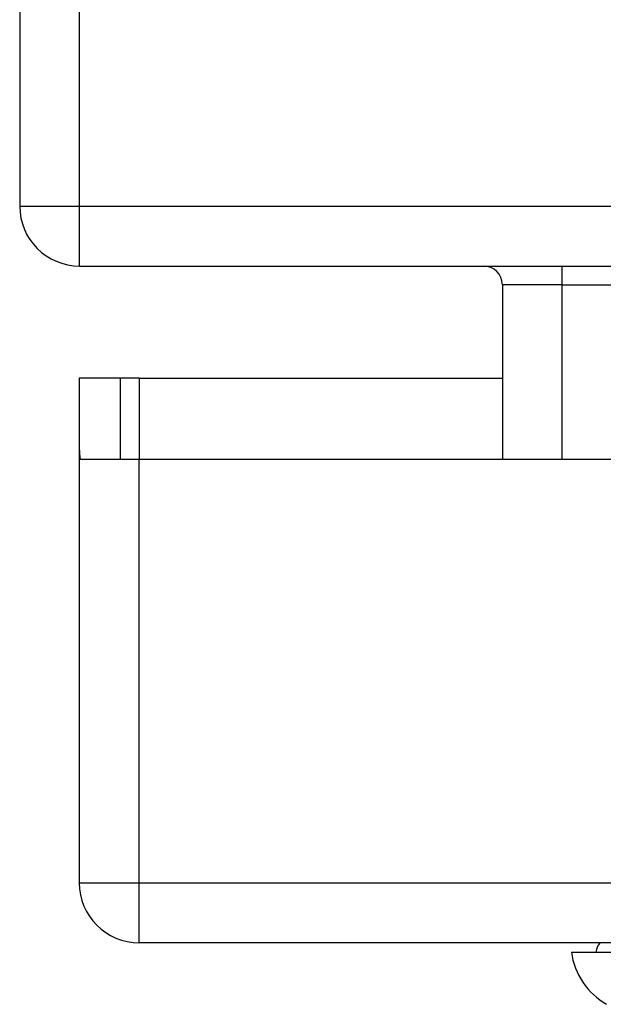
# Model space of a CAD drawing. Header units: inches. Extents: x 27 to 687, y 75 to 319.
# Tile 1 of 239: x 26.718 to 27.683, y 75.08 to 76.709. Entities that reach past the tile are written whole.
import ezdxf

# ---------------------------------------------------------------- set-up
doc = ezdxf.new("R2010")
doc.units = ezdxf.units.IN
doc.header["$MEASUREMENT"] = 0
doc.layers.add('Visible Edges(ANSI)', color=7, linetype='Continuous', lineweight=25)
doc.layers.add('Visible Tangent Edges(ANSI)', color=7, linetype='Continuous', lineweight=25)

msp = doc.modelspace()

# ---------------------------------------------------------------- linework, layer by layer
at = {"layer": 'Visible Edges(ANSI)'}
for p, q in [((26.7176, 88.2022), (26.7176, 76.4002)), ((26.8166, 76.3012), (92.6186, 76.3012)), ((27.5157, 76.2702), (27.5157, 75.9817)), ((26.8841, 76.1157), (26.8161, 76.1157)), ((26.8161, 76.1157), (26.8161, 75.9987)), ((26.9151, 76.1157), (26.8841, 76.1157)), ((26.8841, 75.9817), (26.8841, 76.1157)), ((26.9151, 76.1157), (27.5157, 76.1157)), ((26.8161, 75.9987), (26.8161, 75.2807)), ((26.8176, 75.9817), (26.9151, 75.9817)), ((26.9151, 75.9817), (29.4731, 75.9817)), ((92.5201, 75.1817), (26.9151, 75.1817)), ((27.6299, 75.166), (27.7026, 75.166))]:
    msp.add_line(p, q, dxfattribs=at)
for centre, radius, start, end in [((26.8166, 76.4002), 0.099, 180, 270), ((27.4847, 76.2702), 0.031, 0, 90), ((26.9151, 75.9987), 0.099, 180, 189.8877), ((26.9151, 75.2807), 0.099, 180, 270), ((27.7086, 75.1581), 0.0394, 143.1301, 168.463), ((27.7468, 75.1823), 0.1181, 187.9413, 240.1831)]:
    msp.add_arc(centre, radius, start, end, dxfattribs=at)
at = {"layer": 'Visible Tangent Edges(ANSI)'}
for p, q in [((26.8166, 76.4002), (26.8166, 88.2022)), ((26.7176, 76.4002), (26.8166, 76.4002)), ((26.8166, 76.3012), (26.8166, 76.4002)), ((26.8166, 76.4002), (91.8514, 76.4002)), ((27.6147, 76.2702), (27.6147, 76.3012)), ((27.6147, 76.2702), (27.5157, 76.2702)), ((27.6147, 75.9817), (27.6147, 76.2702)), ((27.6147, 76.2702), (30.2862, 76.2702)), ((26.9151, 76.1157), (26.9151, 75.9817)), ((26.9151, 75.2807), (26.9151, 75.9817)), ((26.8161, 75.2807), (26.9151, 75.2807)), ((26.9151, 75.1817), (26.9151, 75.2807)), ((26.9151, 75.2807), (92.5201, 75.2807))]:
    msp.add_line(p, q, dxfattribs=at)

doc.saveas('drawing.dxf')
